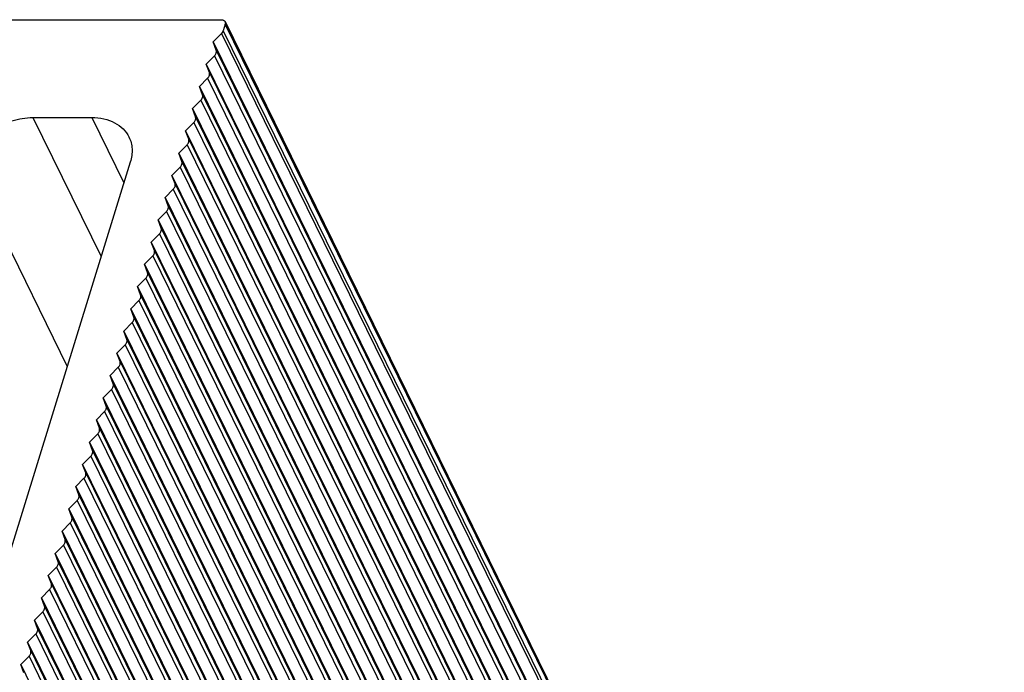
# Model space of a CAD drawing. Header units: millimetres. Extents: x 0 to 420, y 0 to 297.
# Tile 23 of 24: x 280 to 315, y 231 to 254. Entities that reach past the tile are written whole.
import ezdxf

# ---------------------------------------------------------------- set-up
doc = ezdxf.new("R2010")
doc.units = ezdxf.units.MM
doc.header["$LTSCALE"] = 23.1
doc.layers.get('0').update_dxf_attribs({"linetype": 'CONTINUOUS'})

msp = doc.modelspace()

# ---------------------------------------------------------------- linework, layer by layer
at = {"color": 7, "linetype": 'CONTINUOUS'}
for p, q in [((279.55718, 254), (287.4783, 254)), ((287.6141, 253.84333), (287.54148, 253.60833)), ((287.60943, 253.93144), (315.0632, 197.98654)), ((287.19018, 253.21667), (287.48037, 253.51042)), ((287.29882, 252.92292), (287.19018, 253.21667)), ((287.19018, 253.21667), (314.64395, 197.27177)), ((286.94811, 252.43334), (287.2383, 252.72709)), ((287.05676, 252.1396), (286.94811, 252.43334)), ((286.94811, 252.43334), (314.40188, 196.48845)), ((286.70605, 251.65002), (286.99624, 251.94376)), ((286.81469, 251.35627), (286.70605, 251.65002)), ((286.70605, 251.65002), (314.15982, 195.70512)), ((286.46398, 250.86669), (286.75417, 251.16044)), ((286.57262, 250.57294), (286.46398, 250.86669)), ((286.46398, 250.86669), (313.91775, 194.92179)), ((280.84079, 250.55336), (282.91318, 250.55336)), ((286.22192, 250.08336), (286.51211, 250.37711)), ((286.33056, 249.78961), (286.22192, 250.08336)), ((286.22192, 250.08336), (313.67568, 194.13846)), ((285.97985, 249.30004), (286.27004, 249.59378)), ((286.08849, 249.00629), (285.97985, 249.30004)), ((285.97985, 249.30004), (313.43362, 193.35514)), ((284.27117, 248.9867), (276.86394, 225.0169)), ((285.73778, 248.51671), (286.02797, 248.81046)), ((285.84642, 248.22296), (285.73778, 248.51671)), ((285.73778, 248.51671), (313.19155, 192.57181)), ((285.49572, 247.73338), (285.78591, 248.02713)), ((285.60436, 247.43963), (285.49572, 247.73338)), ((285.49572, 247.73338), (312.94948, 191.78848)), ((285.25365, 246.95005), (285.54384, 247.2438)), ((285.36229, 246.65631), (285.25365, 246.95005)), ((285.25365, 246.95005), (312.70742, 191.00516)), ((285.01158, 246.16673), (285.30177, 246.46048)), ((285.12022, 245.87298), (285.01158, 246.16673)), ((285.01158, 246.16673), (312.46535, 190.22183)), ((284.76952, 245.3834), (285.05971, 245.67715)), ((284.87816, 245.08965), (284.76952, 245.3834)), ((284.76952, 245.3834), (312.22329, 189.4385)), ((284.52745, 244.60007), (284.81764, 244.89382)), ((284.52745, 244.60007), (311.98122, 188.65518)), ((284.63609, 244.30633), (284.52745, 244.60007)), ((284.28538, 243.81675), (284.57558, 244.11049)), ((284.39403, 243.523), (284.28538, 243.81675)), ((284.28538, 243.81675), (311.73915, 187.87185)), ((284.04332, 243.03342), (284.33351, 243.32717)), ((284.15196, 242.73967), (284.04332, 243.03342)), ((284.04332, 243.03342), (311.49709, 187.08852)), ((283.80125, 242.25009), (284.09144, 242.54384)), ((283.90989, 241.95635), (283.80125, 242.25009)), ((283.80125, 242.25009), (311.25502, 186.3052)), ((283.55919, 241.46677), (283.84938, 241.76051)), ((283.66783, 241.17302), (283.55919, 241.46677)), ((283.55919, 241.46677), (311.01295, 185.52187)), ((283.31712, 240.68344), (283.60731, 240.97719)), ((283.42576, 240.38969), (283.31712, 240.68344)), ((283.31712, 240.68344), (310.77089, 184.73854)), ((283.07505, 239.90011), (283.36524, 240.19386)), ((283.18369, 239.60636), (283.07505, 239.90011)), ((283.07505, 239.90011), (310.52882, 183.95522)), ((282.83299, 239.11679), (283.12318, 239.41053)), ((282.94163, 238.82304), (282.83299, 239.11679)), ((282.83299, 239.11679), (310.28676, 183.17189)), ((282.59092, 238.33346), (282.88111, 238.62721)), ((282.69956, 238.03971), (282.59092, 238.33346)), ((282.59092, 238.33346), (310.04469, 182.38856)), ((282.34885, 237.55013), (282.63904, 237.84388)), ((282.4575, 237.25638), (282.34885, 237.55013)), ((282.34885, 237.55013), (309.80262, 181.60523)), ((282.10679, 236.7668), (282.39698, 237.06055)), ((282.21543, 236.47306), (282.10679, 236.7668)), ((282.10679, 236.7668), (309.56056, 180.82191)), ((281.86472, 235.98348), (282.15491, 236.27723)), ((281.86472, 235.98348), (309.31849, 180.03858)), ((281.97336, 235.68973), (281.86472, 235.98348)), ((281.62266, 235.20015), (281.91285, 235.4939)), ((281.62266, 235.20015), (309.07642, 179.25525)), ((281.7313, 234.9064), (281.62266, 235.20015)), ((281.38059, 234.41682), (281.67078, 234.71057)), ((281.48923, 234.12308), (281.38059, 234.41682)), ((281.38059, 234.41682), (308.83436, 178.47193)), ((281.13852, 233.6335), (281.42871, 233.92724)), ((281.24716, 233.33975), (281.13852, 233.6335)), ((281.13852, 233.6335), (308.59229, 177.6886)), ((280.89646, 232.85017), (281.18665, 233.14392)), ((281.0051, 232.55642), (280.89646, 232.85017)), ((280.89646, 232.85017), (308.35022, 176.90527)), ((280.65439, 232.06684), (280.94458, 232.36059)), ((280.76303, 231.7731), (280.65439, 232.06684)), ((280.65439, 232.06684), (308.10816, 176.12195)), ((280.41232, 231.28352), (280.70251, 231.57726)), ((280.52096, 230.98977), (280.41232, 231.28352)), ((280.41232, 231.28352), (307.86609, 175.33862))]:
    msp.add_line(p, q, dxfattribs=at)
at = {"color": 9, "linetype": 'CONTINUOUS'}
for p, q in [((315.06787, 197.89843), (287.6141, 253.84333)), ((287.48037, 253.51042), (314.93414, 197.56552)), ((287.54148, 253.60833), (314.99525, 197.66344)), ((287.29882, 252.92292), (314.75259, 196.97803)), ((287.2383, 252.72709), (314.69207, 196.78219)), ((286.99624, 251.94376), (314.45001, 195.99887)), ((287.05676, 252.1396), (314.51052, 196.1947)), ((286.81469, 251.35627), (314.26846, 195.41137)), ((286.75417, 251.16044), (314.20794, 195.21554)), ((280.84079, 250.55336), (283.24274, 245.65871)), ((282.91318, 250.55336), (284.0435, 248.24999)), ((286.57262, 250.57294), (314.02639, 194.62804)), ((286.51211, 250.37711), (313.96587, 194.43221)), ((286.27004, 249.59378), (313.72381, 193.64889)), ((286.33056, 249.78961), (313.78432, 193.84472)), ((278.51453, 248.9867), (282.04681, 241.78868)), ((286.02797, 248.81046), (313.48174, 192.86556)), ((286.08849, 249.00629), (313.54226, 193.06139)), ((285.84642, 248.22296), (313.30019, 192.27806)), ((285.78591, 248.02713), (313.23968, 192.08223)), ((285.60436, 247.43963), (313.05813, 191.49474)), ((285.54384, 247.2438), (312.99761, 191.2989)), ((285.30177, 246.46048), (312.75554, 190.51558)), ((285.36229, 246.65631), (312.81606, 190.71141)), ((285.05971, 245.67715), (312.51348, 189.73225)), ((285.12022, 245.87298), (312.57399, 189.92808)), ((284.87816, 245.08965), (312.33193, 189.14476)), ((284.81764, 244.89382), (312.27141, 188.94892)), ((284.63609, 244.30633), (312.08986, 188.36143)), ((284.57558, 244.11049), (312.02934, 188.1656)), ((284.33351, 243.32717), (311.78728, 187.38227)), ((284.39403, 243.523), (311.84779, 187.5781)), ((284.09144, 242.54384), (311.54521, 186.59894)), ((284.15196, 242.73967), (311.60573, 186.79478)), ((283.90989, 241.95635), (311.36366, 186.01145)), ((283.84938, 241.76051), (311.30314, 185.81562)), ((283.66783, 241.17302), (311.12159, 185.22812)), ((283.60731, 240.97719), (311.06108, 185.03229)), ((283.36524, 240.19386), (310.81901, 184.24896)), ((283.42576, 240.38969), (310.87953, 184.44479)), ((283.12318, 239.41053), (310.57695, 183.46564)), ((283.18369, 239.60636), (310.63746, 183.66147)), ((282.94163, 238.82304), (310.3954, 182.87814)), ((282.88111, 238.62721), (310.33488, 182.68231)), ((282.69956, 238.03971), (310.15333, 182.09481)), ((282.63904, 237.84388), (310.09281, 181.89898)), ((282.39698, 237.06055), (309.85075, 181.11566)), ((282.4575, 237.25638), (309.91126, 181.31149)), ((282.15491, 236.27723), (309.60868, 180.33233)), ((282.21543, 236.47306), (309.6692, 180.52816)), ((281.97336, 235.68973), (309.42713, 179.74483)), ((281.91285, 235.4939), (309.36661, 179.549)), ((281.7313, 234.9064), (309.18506, 178.96151)), ((281.67078, 234.71057), (309.12455, 178.76567)), ((281.42871, 233.92724), (308.88248, 177.98235)), ((281.48923, 234.12308), (308.943, 178.17818)), ((281.18665, 233.14392), (308.64041, 177.19902)), ((281.24716, 233.33975), (308.70093, 177.39485)), ((281.0051, 232.55642), (308.45887, 176.61153)), ((280.94458, 232.36059), (308.39835, 176.41569)), ((280.76303, 231.7731), (308.2168, 175.8282)), ((280.70251, 231.57726), (308.15628, 175.63237))]:
    msp.add_line(p, q, dxfattribs=at)
at = {"color": 7, "linetype": 'CONTINUOUS'}
for points, knots in [([(287.4783, 254), (287.50582, 254), (287.55853, 253.99067), (287.59899, 253.95282), (287.60945, 253.93145)], [0, 0, 0, 0, 0.53625816, 1, 1, 1, 1]), ([(287.60945, 253.93145), (287.61262, 253.92498), (287.6229, 253.89678), (287.62078, 253.86494), (287.6141, 253.84333)], [0, 0, 0, 0, 0.24160513, 1, 1, 1, 1]), ([(287.54148, 253.60833), (287.53878, 253.59961), (287.52471, 253.56347), (287.50114, 253.53144), (287.48037, 253.51042)], [0, 0, 0, 0, 0.236058, 1, 1, 1, 1]), ([(287.2383, 252.72709), (287.26534, 252.75446), (287.30755, 252.81526), (287.31014, 252.89231), (287.29882, 252.92292)], [0, 0, 0, 0, 0.54102806, 1, 1, 1, 1]), ([(286.99624, 251.94376), (287.02328, 251.97113), (287.06549, 252.03193), (287.06808, 252.10898), (287.05676, 252.1396)], [0, 0, 0, 0, 0.54102806, 1, 1, 1, 1]), ([(286.75417, 251.16044), (286.78121, 251.18781), (286.82342, 251.24861), (286.82601, 251.32566), (286.81469, 251.35627)], [0, 0, 0, 0, 0.54102806, 1, 1, 1, 1]), ([(278.51453, 248.9867), (278.58168, 249.20398), (278.82551, 249.63101), (279.38408, 250.12928), (280.07782, 250.46553), (280.59033, 250.55336), (280.84079, 250.55336)], [0, 0, 0, 0, 0.22990926, 0.48384169, 0.7467915, 1, 1, 1, 1]), ([(282.91318, 250.55336), (283.05721, 250.55336), (283.33567, 250.52577), (283.71803, 250.39216), (284.0279, 250.17264), (284.17267, 249.97331), (284.22449, 249.86778)], [0, 0, 0, 0, 0.27792722, 0.53496119, 0.7731369, 1, 1, 1, 1]), ([(286.51211, 250.37711), (286.53915, 250.40448), (286.58136, 250.46528), (286.58394, 250.54233), (286.57262, 250.57294)], [0, 0, 0, 0, 0.54102806, 1, 1, 1, 1]), ([(284.22449, 249.86778), (284.28819, 249.73803), (284.36266, 249.43793), (284.31693, 249.13479), (284.27117, 248.9867)], [0, 0, 0, 0, 0.48256263, 1, 1, 1, 1]), ([(286.27004, 249.59378), (286.29708, 249.62115), (286.33929, 249.68195), (286.34188, 249.759), (286.33056, 249.78961)], [0, 0, 0, 0, 0.54102806, 1, 1, 1, 1]), ([(286.02797, 248.81046), (286.05501, 248.83783), (286.09722, 248.89863), (286.09981, 248.97567), (286.08849, 249.00629)], [0, 0, 0, 0, 0.54102806, 1, 1, 1, 1]), ([(285.78591, 248.02713), (285.81295, 248.0545), (285.85516, 248.1153), (285.85775, 248.19235), (285.84642, 248.22296)], [0, 0, 0, 0, 0.54102806, 1, 1, 1, 1]), ([(285.54384, 247.2438), (285.57088, 247.27117), (285.61309, 247.33197), (285.61568, 247.40902), (285.60436, 247.43963)], [0, 0, 0, 0, 0.54102806, 1, 1, 1, 1]), ([(285.30177, 246.46048), (285.32881, 246.48785), (285.37102, 246.54865), (285.37361, 246.62569), (285.36229, 246.65631)], [0, 0, 0, 0, 0.54102806, 1, 1, 1, 1]), ([(285.05971, 245.67715), (285.08675, 245.70452), (285.12896, 245.76532), (285.13155, 245.84237), (285.12022, 245.87298)], [0, 0, 0, 0, 0.54102806, 1, 1, 1, 1]), ([(284.81764, 244.89382), (284.84468, 244.92119), (284.88689, 244.98199), (284.88948, 245.05904), (284.87816, 245.08965)], [0, 0, 0, 0, 0.54102806, 1, 1, 1, 1]), ([(284.57558, 244.11049), (284.60261, 244.13787), (284.64482, 244.19867), (284.64741, 244.27571), (284.63609, 244.30633)], [0, 0, 0, 0, 0.54102806, 1, 1, 1, 1]), ([(284.33351, 243.32717), (284.36055, 243.35454), (284.40276, 243.41534), (284.40535, 243.49239), (284.39403, 243.523)], [0, 0, 0, 0, 0.54102806, 1, 1, 1, 1]), ([(284.09144, 242.54384), (284.11848, 242.57121), (284.16069, 242.63201), (284.16328, 242.70906), (284.15196, 242.73967)], [0, 0, 0, 0, 0.54102806, 1, 1, 1, 1]), ([(283.84938, 241.76051), (283.87642, 241.78788), (283.91863, 241.84868), (283.92121, 241.92573), (283.90989, 241.95635)], [0, 0, 0, 0, 0.54102806, 1, 1, 1, 1]), ([(283.60731, 240.97719), (283.63435, 241.00456), (283.67656, 241.06536), (283.67915, 241.14241), (283.66783, 241.17302)], [0, 0, 0, 0, 0.54102806, 1, 1, 1, 1]), ([(283.36524, 240.19386), (283.39228, 240.22123), (283.43449, 240.28203), (283.43708, 240.35908), (283.42576, 240.38969)], [0, 0, 0, 0, 0.54102806, 1, 1, 1, 1]), ([(283.12318, 239.41053), (283.15022, 239.4379), (283.19243, 239.4987), (283.19502, 239.57575), (283.18369, 239.60636)], [0, 0, 0, 0, 0.54102806, 1, 1, 1, 1]), ([(282.88111, 238.62721), (282.90815, 238.65458), (282.95036, 238.71538), (282.95295, 238.79243), (282.94163, 238.82304)], [0, 0, 0, 0, 0.54102806, 1, 1, 1, 1]), ([(282.63904, 237.84388), (282.66608, 237.87125), (282.70829, 237.93205), (282.71088, 238.0091), (282.69956, 238.03971)], [0, 0, 0, 0, 0.54102806, 1, 1, 1, 1]), ([(282.39698, 237.06055), (282.42402, 237.08792), (282.46623, 237.14872), (282.46882, 237.22577), (282.4575, 237.25638)], [0, 0, 0, 0, 0.54102806, 1, 1, 1, 1]), ([(282.15491, 236.27723), (282.18195, 236.3046), (282.22416, 236.3654), (282.22675, 236.44244), (282.21543, 236.47306)], [0, 0, 0, 0, 0.54102806, 1, 1, 1, 1]), ([(281.91285, 235.4939), (281.93989, 235.52127), (281.9821, 235.58207), (281.98468, 235.65912), (281.97336, 235.68973)], [0, 0, 0, 0, 0.54102806, 1, 1, 1, 1]), ([(281.67078, 234.71057), (281.69782, 234.73794), (281.74003, 234.79874), (281.74262, 234.87579), (281.7313, 234.9064)], [0, 0, 0, 0, 0.54102806, 1, 1, 1, 1]), ([(281.42871, 233.92724), (281.45575, 233.95462), (281.49796, 234.01542), (281.50055, 234.09246), (281.48923, 234.12308)], [0, 0, 0, 0, 0.54102806, 1, 1, 1, 1]), ([(281.18665, 233.14392), (281.21369, 233.17129), (281.2559, 233.23209), (281.25849, 233.30914), (281.24716, 233.33975)], [0, 0, 0, 0, 0.54102806, 1, 1, 1, 1]), ([(280.94458, 232.36059), (280.97162, 232.38796), (281.01383, 232.44876), (281.01642, 232.52581), (281.0051, 232.55642)], [0, 0, 0, 0, 0.54102806, 1, 1, 1, 1]), ([(280.70251, 231.57726), (280.72955, 231.60463), (280.77176, 231.66543), (280.77435, 231.74248), (280.76303, 231.7731)], [0, 0, 0, 0, 0.54102806, 1, 1, 1, 1])]:
    msp.add_open_spline(points, degree=3, knots=knots, dxfattribs=at)

doc.saveas('drawing.dxf')
